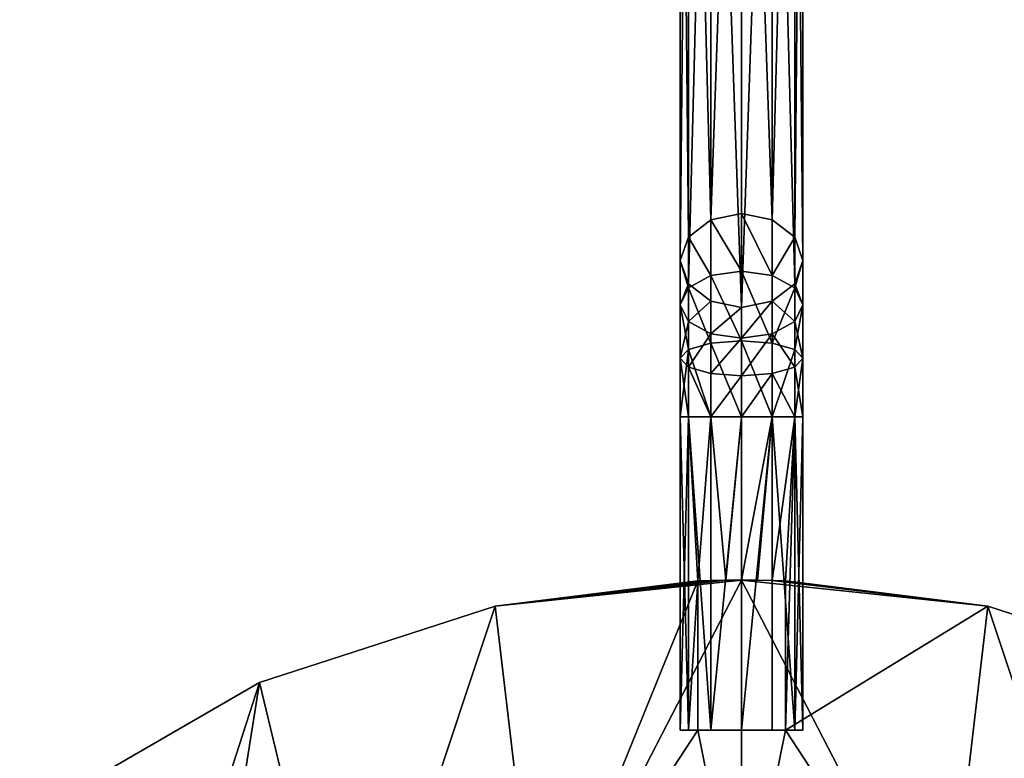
# Model space of a CAD drawing. Extents: x 2 to 356, y -61 to 98.
# Tile 17 of 86: x 86 to 110, y 25 to 43. Entities that reach past the tile are written whole.
import ezdxf

# ---------------------------------------------------------------- set-up
doc = ezdxf.new("R2010")
doc.units = 0
doc.header["$LTSCALE"] = 25.4
doc.layers.get('0').update_dxf_attribs({"color": 13, "linetype": 'CONTINUOUS'})

# ---------------------------------------------------------------- blocks, each defined once
blk = doc.blocks.new('HOTEL-4731-9304_STL')
at = {"color": 252}
mesh = blk.add_polyface(dxfattribs=at)
corners = [(1.773, -60.795, 89.383), (1.873, -60.695, 89.383), (1.773, 60.795, 89.383), (356.202, -60.795, 89.383), (356.102, -60.695, 89.383), (356.102, 60.695, 89.383), (1.873, 60.695, 89.383), (356.202, 60.795, 89.383)]
mesh.append_faces([[corners[k] for k in face] for face in [(0, 1, 2), (1, 3, 4), (4, 3, 5), (2, 6, 7), (6, 2, 1), (7, 5, 3)]], dxfattribs={"vtx0": -1, "vtx1": -1, "color": 252})
mesh.append_faces([[corners[k] for k in face] for face in [(1, 0, 3), (7, 6, 5)]], dxfattribs={"vtx0": -1, "vtx2": -1, "color": 252})
mesh = blk.add_polyface(dxfattribs=at)
corners = [(1.773, 60.795, 254.862), (1.873, 60.695, 254.862), (1.773, -60.795, 254.862), (356.202, 60.795, 254.862), (356.102, 60.695, 254.862), (356.102, -60.695, 254.862), (1.873, -60.695, 254.862), (356.202, -60.795, 254.862)]
mesh.append_faces([[corners[k] for k in face] for face in [(0, 1, 2), (1, 3, 4), (4, 3, 5), (2, 6, 7), (6, 2, 1), (7, 5, 3)]], dxfattribs={"vtx0": -1, "vtx1": -1, "color": 252})
mesh.append_faces([[corners[k] for k in face] for face in [(1, 0, 3), (7, 6, 5)]], dxfattribs={"vtx0": -1, "vtx2": -1, "color": 252})
mesh = blk.add_polyface(dxfattribs=at)
corners = [(2.144, 60.127, 83.531), (2.077, -59.877, 83.531), (2.077, 59.877, 83.531), (2.144, -60.127, 83.531), (2.224, 60.231, 83.531), (2.224, -60.231, 83.531), (2.31, 60.145, 83.531), (2.327, 60.31, 83.531), (355.665, 60.145, 83.531), (2.577, 60.377, 83.531), (355.398, 60.377, 83.531), (355.648, 60.31, 83.531), (355.751, 60.231, 83.531), (355.665, -60.145, 83.531), (2.31, -60.145, 83.531), (2.327, -60.31, 83.531), (2.577, -60.377, 83.531), (355.398, -60.377, 83.531), (355.648, -60.31, 83.531), (355.751, -60.231, 83.531), (355.831, 60.127, 83.531), (355.831, -60.127, 83.531), (355.898, 59.877, 83.531), (355.898, -59.877, 83.531)]
mesh.append_faces([[corners[k] for k in face] for face in [(0, 1, 2), (21, 22, 23)]], dxfattribs={"vtx0": -1, "color": 252})
mesh.append_faces([[corners[k] for k in face] for face in [(1, 0, 3), (3, 4, 5), (6, 7, 8), (8, 12, 13), (5, 14, 15), (14, 5, 6), (15, 13, 16), (16, 13, 17), (17, 13, 18), (18, 13, 19), (19, 20, 21)]], dxfattribs={"vtx0": -1, "vtx1": -1, "color": 252})
mesh.append_faces([[corners[k] for k in face] for face in [(5, 4, 6), (19, 13, 12)]], dxfattribs={"vtx0": -1, "vtx1": -1, "vtx2": -1, "color": 252})
mesh.append_faces([[corners[k] for k in face] for face in [(3, 0, 4), (6, 4, 7), (8, 7, 9), (8, 9, 10), (8, 10, 11), (8, 11, 12), (15, 14, 13), (19, 12, 20), (21, 20, 22)]], dxfattribs={"vtx0": -1, "vtx2": -1, "color": 252})
mesh = blk.add_polyface(dxfattribs=at)
corners = [(2.144, -60.127, 260.714), (2.077, 59.877, 260.714), (2.077, -59.877, 260.714), (2.144, 60.127, 260.714), (2.224, -60.231, 260.714), (2.224, 60.231, 260.714), (2.31, -60.145, 260.714), (2.327, -60.31, 260.714), (355.665, -60.145, 260.714), (2.577, -60.377, 260.714), (355.398, -60.377, 260.714), (355.648, -60.31, 260.714), (355.751, -60.231, 260.714), (355.665, 60.145, 260.714), (2.31, 60.145, 260.714), (2.327, 60.31, 260.714), (2.577, 60.377, 260.714), (355.398, 60.377, 260.714), (355.648, 60.31, 260.714), (355.751, 60.231, 260.714), (355.831, -60.127, 260.714), (355.831, 60.127, 260.714), (355.898, -59.877, 260.714), (355.898, 59.877, 260.714)]
mesh.append_faces([[corners[k] for k in face] for face in [(0, 1, 2), (21, 22, 23)]], dxfattribs={"vtx0": -1, "color": 252})
mesh.append_faces([[corners[k] for k in face] for face in [(1, 0, 3), (3, 4, 5), (6, 7, 8), (8, 12, 13), (5, 14, 15), (14, 5, 6), (15, 13, 16), (16, 13, 17), (17, 13, 18), (18, 13, 19), (19, 20, 21)]], dxfattribs={"vtx0": -1, "vtx1": -1, "color": 252})
mesh.append_faces([[corners[k] for k in face] for face in [(5, 4, 6), (19, 13, 12)]], dxfattribs={"vtx0": -1, "vtx1": -1, "vtx2": -1, "color": 252})
mesh.append_faces([[corners[k] for k in face] for face in [(3, 0, 4), (6, 4, 7), (8, 7, 9), (8, 9, 10), (8, 10, 11), (8, 11, 12), (15, 14, 13), (19, 12, 20), (21, 20, 22)]], dxfattribs={"vtx0": -1, "vtx2": -1, "color": 252})
at = {"color": 0}
mesh = blk.add_polyface(dxfattribs=at)
corners = [(103.237, 37.816, 111.845), (103.987, 59.342, 86.632), (103.237, 59.188, 86.503), (103.987, 37.97, 111.974)]
mesh.append_faces([[corners[k] for k in face] for face in [(0, 1, 2), (1, 0, 3)]], dxfattribs={"vtx0": -1, "color": 0})
mesh = blk.add_polyface(dxfattribs=at)
corners = [(103.987, 59.342, 86.632), (104.737, 37.816, 111.845), (104.737, 59.188, 86.503), (103.987, 37.97, 111.974)]
mesh.append_faces([[corners[k] for k in face] for face in [(0, 1, 2), (1, 0, 3)]], dxfattribs={"vtx0": -1, "color": 0})
mesh = blk.add_polyface(dxfattribs=at)
corners = [(103.237, 37.816, 111.845), (102.688, 58.768, 86.149), (102.688, 37.396, 111.491), (103.237, 59.188, 86.503)]
mesh.append_faces([[corners[k] for k in face] for face in [(0, 1, 2), (1, 0, 3)]], dxfattribs={"vtx0": -1, "color": 0})
mesh = blk.add_polyface(dxfattribs=at)
corners = [(105.286, 58.768, 86.149), (104.737, 37.816, 111.845), (105.286, 37.396, 111.491), (104.737, 59.188, 86.503)]
mesh.append_faces([[corners[k] for k in face] for face in [(0, 1, 2), (1, 0, 3)]], dxfattribs={"vtx0": -1, "color": 0})
mesh = blk.add_polyface(dxfattribs=at)
corners = [(102.688, 37.396, 111.491), (102.487, 58.195, 85.665), (102.487, 36.823, 111.007), (102.688, 58.768, 86.149)]
mesh.append_faces([[corners[k] for k in face] for face in [(0, 1, 2), (1, 0, 3)]], dxfattribs={"vtx0": -1, "color": 0})
mesh = blk.add_polyface(dxfattribs=at)
corners = [(105.487, 58.195, 85.665), (105.286, 37.396, 111.491), (105.487, 36.823, 111.007), (105.286, 58.768, 86.149)]
mesh.append_faces([[corners[k] for k in face] for face in [(0, 1, 2), (1, 0, 3)]], dxfattribs={"vtx0": -1, "color": 0})
mesh = blk.add_polyface(dxfattribs=at)
corners = [(102.487, 36.823, 111.007), (102.688, 57.622, 85.182), (102.688, 36.25, 110.524), (102.487, 58.195, 85.665)]
mesh.append_faces([[corners[k] for k in face] for face in [(0, 1, 2), (1, 0, 3)]], dxfattribs={"vtx0": -1, "color": 0})
mesh = blk.add_polyface(dxfattribs=at)
corners = [(105.286, 57.622, 85.182), (105.487, 36.823, 111.007), (105.286, 36.25, 110.524), (105.487, 58.195, 85.665)]
mesh.append_faces([[corners[k] for k in face] for face in [(0, 1, 2), (1, 0, 3)]], dxfattribs={"vtx0": -1, "color": 0})
mesh = blk.add_polyface(dxfattribs=at)
corners = [(102.688, 36.25, 110.524), (103.237, 57.202, 84.828), (103.237, 35.83, 110.17), (102.688, 57.622, 85.182)]
mesh.append_faces([[corners[k] for k in face] for face in [(0, 1, 2), (1, 0, 3)]], dxfattribs={"vtx0": -1, "color": 0})
mesh = blk.add_polyface(dxfattribs=at)
corners = [(104.737, 57.202, 84.828), (105.286, 36.25, 110.524), (104.737, 35.83, 110.17), (105.286, 57.622, 85.182)]
mesh.append_faces([[corners[k] for k in face] for face in [(0, 1, 2), (1, 0, 3)]], dxfattribs={"vtx0": -1, "color": 0})
mesh = blk.add_polyface(dxfattribs=at)
corners = [(103.987, 35.676, 110.04), (103.237, 57.202, 84.828), (103.987, 57.048, 84.698), (103.237, 35.83, 110.17)]
mesh.append_faces([[corners[k] for k in face] for face in [(0, 1, 2), (1, 0, 3)]], dxfattribs={"vtx0": -1, "color": 0})
mesh = blk.add_polyface(dxfattribs=at)
corners = [(104.737, 57.202, 84.828), (103.987, 35.676, 110.04), (103.987, 57.048, 84.698), (104.737, 35.83, 110.17)]
mesh.append_faces([[corners[k] for k in face] for face in [(0, 1, 2), (1, 0, 3)]], dxfattribs={"vtx0": -1, "color": 0})
mesh = blk.add_polyface(dxfattribs=at)
corners = [(103.987, 36.564, 113.22), (103.237, 37.816, 111.845), (103.237, 36.454, 113.052), (103.987, 37.97, 111.974)]
mesh.append_faces([[corners[k] for k in face] for face in [(0, 1, 2), (1, 0, 3)]], dxfattribs={"vtx0": -1, "color": 0})
mesh = blk.add_polyface(dxfattribs=at)
corners = [(104.737, 36.454, 113.052), (103.987, 37.97, 111.974), (103.987, 36.564, 113.22), (104.737, 37.816, 111.845)]
mesh.append_faces([[corners[k] for k in face] for face in [(0, 1, 2), (1, 0, 3)]], dxfattribs={"vtx0": -1, "color": 0})
mesh = blk.add_polyface(dxfattribs=at)
corners = [(103.237, 36.454, 113.052), (102.688, 37.396, 111.491), (102.688, 36.153, 112.593), (103.237, 37.816, 111.845)]
mesh.append_faces([[corners[k] for k in face] for face in [(0, 1, 2), (1, 0, 3)]], dxfattribs={"vtx0": -1, "color": 0})
mesh = blk.add_polyface(dxfattribs=at)
corners = [(105.286, 37.396, 111.491), (104.737, 36.454, 113.052), (105.286, 36.153, 112.593), (104.737, 37.816, 111.845)]
mesh.append_faces([[corners[k] for k in face] for face in [(0, 1, 2), (1, 0, 3)]], dxfattribs={"vtx0": -1, "color": 0})
mesh = blk.add_polyface(dxfattribs=at)
corners = [(102.688, 36.153, 112.593), (102.487, 36.823, 111.007), (102.487, 35.742, 111.966), (102.688, 37.396, 111.491)]
mesh.append_faces([[corners[k] for k in face] for face in [(0, 1, 2), (1, 0, 3)]], dxfattribs={"vtx0": -1, "color": 0})
mesh = blk.add_polyface(dxfattribs=at)
corners = [(105.487, 36.823, 111.007), (105.286, 36.153, 112.593), (105.487, 35.742, 111.966), (105.286, 37.396, 111.491)]
mesh.append_faces([[corners[k] for k in face] for face in [(0, 1, 2), (1, 0, 3)]], dxfattribs={"vtx0": -1, "color": 0})
mesh = blk.add_polyface(dxfattribs=at)
corners = [(102.487, 35.742, 111.966), (102.688, 36.25, 110.524), (102.688, 35.33, 111.338), (102.487, 36.823, 111.007)]
mesh.append_faces([[corners[k] for k in face] for face in [(0, 1, 2), (1, 0, 3)]], dxfattribs={"vtx0": -1, "color": 0})
mesh = blk.add_polyface(dxfattribs=at)
corners = [(105.286, 36.25, 110.524), (105.487, 35.742, 111.966), (105.286, 35.33, 111.338), (105.487, 36.823, 111.007)]
mesh.append_faces([[corners[k] for k in face] for face in [(0, 1, 2), (1, 0, 3)]], dxfattribs={"vtx0": -1, "color": 0})
mesh = blk.add_polyface(dxfattribs=at)
corners = [(103.237, 34.802, 113.82), (102.688, 36.153, 112.593), (102.688, 34.645, 113.294), (103.237, 36.454, 113.052)]
mesh.append_faces([[corners[k] for k in face] for face in [(0, 1, 2), (1, 0, 3)]], dxfattribs={"vtx0": -1, "color": 0})
mesh = blk.add_polyface(dxfattribs=at)
corners = [(103.987, 34.86, 114.012), (103.237, 36.454, 113.052), (103.237, 34.802, 113.82), (103.987, 36.564, 113.22)]
mesh.append_faces([[corners[k] for k in face] for face in [(0, 1, 2), (1, 0, 3)]], dxfattribs={"vtx0": -1, "color": 0})
mesh = blk.add_polyface(dxfattribs=at)
corners = [(104.737, 34.802, 113.82), (103.987, 36.564, 113.22), (103.987, 34.86, 114.012), (104.737, 36.454, 113.052)]
mesh.append_faces([[corners[k] for k in face] for face in [(0, 1, 2), (1, 0, 3)]], dxfattribs={"vtx0": -1, "color": 0})
mesh = blk.add_polyface(dxfattribs=at)
corners = [(105.286, 36.153, 112.593), (104.737, 34.802, 113.82), (105.286, 34.645, 113.294), (104.737, 36.454, 113.052)]
mesh.append_faces([[corners[k] for k in face] for face in [(0, 1, 2), (1, 0, 3)]], dxfattribs={"vtx0": -1, "color": 0})
mesh = blk.add_polyface(dxfattribs=at)
corners = [(102.688, 34.645, 113.294), (102.487, 35.742, 111.966), (102.487, 34.431, 112.575), (102.688, 36.153, 112.593)]
mesh.append_faces([[corners[k] for k in face] for face in [(0, 1, 2), (1, 0, 3)]], dxfattribs={"vtx0": -1, "color": 0})
mesh = blk.add_polyface(dxfattribs=at)
corners = [(102.688, 35.33, 111.338), (103.237, 35.83, 110.17), (103.237, 35.029, 110.879), (102.688, 36.25, 110.524)]
mesh.append_faces([[corners[k] for k in face] for face in [(0, 1, 2), (1, 0, 3)]], dxfattribs={"vtx0": -1, "color": 0})
mesh = blk.add_polyface(dxfattribs=at)
corners = [(104.737, 35.83, 110.17), (105.286, 35.33, 111.338), (104.737, 35.029, 110.879), (105.286, 36.25, 110.524)]
mesh.append_faces([[corners[k] for k in face] for face in [(0, 1, 2), (1, 0, 3)]], dxfattribs={"vtx0": -1, "color": 0})
mesh = blk.add_polyface(dxfattribs=at)
corners = [(105.487, 35.742, 111.966), (105.286, 34.645, 113.294), (105.487, 34.431, 112.575), (105.286, 36.153, 112.593)]
mesh.append_faces([[corners[k] for k in face] for face in [(0, 1, 2), (1, 0, 3)]], dxfattribs={"vtx0": -1, "color": 0})
mesh = blk.add_polyface(dxfattribs=at)
corners = [(102.487, 34.431, 112.575), (102.688, 35.33, 111.338), (102.688, 34.216, 111.856), (102.487, 35.742, 111.966)]
mesh.append_faces([[corners[k] for k in face] for face in [(0, 1, 2), (1, 0, 3)]], dxfattribs={"vtx0": -1, "color": 0})
mesh = blk.add_polyface(dxfattribs=at)
corners = [(103.987, 35.676, 110.04), (103.237, 35.029, 110.879), (103.237, 35.83, 110.17), (103.987, 34.919, 110.711)]
mesh.append_faces([[corners[k] for k in face] for face in [(0, 1, 2), (1, 0, 3)]], dxfattribs={"vtx0": -1, "color": 0})
mesh = blk.add_polyface(dxfattribs=at)
corners = [(104.737, 35.83, 110.17), (103.987, 34.919, 110.711), (103.987, 35.676, 110.04), (104.737, 35.029, 110.879)]
mesh.append_faces([[corners[k] for k in face] for face in [(0, 1, 2), (1, 0, 3)]], dxfattribs={"vtx0": -1, "color": 0})
mesh = blk.add_polyface(dxfattribs=at)
corners = [(105.286, 35.33, 111.338), (105.487, 34.431, 112.575), (105.286, 34.216, 111.856), (105.487, 35.742, 111.966)]
mesh.append_faces([[corners[k] for k in face] for face in [(0, 1, 2), (1, 0, 3)]], dxfattribs={"vtx0": -1, "color": 0})
mesh = blk.add_polyface(dxfattribs=at)
corners = [(102.688, 34.216, 111.856), (103.237, 35.029, 110.879), (103.237, 34.059, 111.33), (102.688, 35.33, 111.338)]
mesh.append_faces([[corners[k] for k in face] for face in [(0, 1, 2), (1, 0, 3)]], dxfattribs={"vtx0": -1, "color": 0})
mesh = blk.add_polyface(dxfattribs=at)
corners = [(104.737, 35.029, 110.879), (105.286, 34.216, 111.856), (104.737, 34.059, 111.33), (105.286, 35.33, 111.338)]
mesh.append_faces([[corners[k] for k in face] for face in [(0, 1, 2), (1, 0, 3)]], dxfattribs={"vtx0": -1, "color": 0})
mesh = blk.add_polyface(dxfattribs=at)
corners = [(103.987, 34.919, 110.711), (103.237, 34.059, 111.33), (103.237, 35.029, 110.879), (103.987, 34.002, 111.138)]
mesh.append_faces([[corners[k] for k in face] for face in [(0, 1, 2), (1, 0, 3)]], dxfattribs={"vtx0": -1, "color": 0})
mesh = blk.add_polyface(dxfattribs=at)
corners = [(104.737, 35.029, 110.879), (103.987, 34.002, 111.138), (103.987, 34.919, 110.711), (104.737, 34.059, 111.33)]
mesh.append_faces([[corners[k] for k in face] for face in [(0, 1, 2), (1, 0, 3)]], dxfattribs={"vtx0": -1, "color": 0})
mesh = blk.add_polyface(dxfattribs=at)
corners = [(103.237, 33.001, 114.083), (102.688, 34.645, 113.294), (102.688, 33.001, 113.534), (103.237, 34.802, 113.82)]
mesh.append_faces([[corners[k] for k in face] for face in [(0, 1, 2), (1, 0, 3)]], dxfattribs={"vtx0": -1, "color": 0})
mesh = blk.add_polyface(dxfattribs=at)
corners = [(103.987, 33.001, 114.284), (103.237, 34.802, 113.82), (103.237, 33.001, 114.083), (103.987, 34.86, 114.012)]
mesh.append_faces([[corners[k] for k in face] for face in [(0, 1, 2), (1, 0, 3)]], dxfattribs={"vtx0": -1, "color": 0})
mesh = blk.add_polyface(dxfattribs=at)
corners = [(104.737, 33.001, 114.083), (103.987, 34.86, 114.012), (103.987, 33.001, 114.284), (104.737, 34.802, 113.82)]
mesh.append_faces([[corners[k] for k in face] for face in [(0, 1, 2), (1, 0, 3)]], dxfattribs={"vtx0": -1, "color": 0})
mesh = blk.add_polyface(dxfattribs=at)
corners = [(105.286, 34.645, 113.294), (104.737, 33.001, 114.083), (105.286, 33.001, 113.534), (104.737, 34.802, 113.82)]
mesh.append_faces([[corners[k] for k in face] for face in [(0, 1, 2), (1, 0, 3)]], dxfattribs={"vtx0": -1, "color": 0})
mesh = blk.add_polyface(dxfattribs=at)
corners = [(102.688, 34.645, 113.294), (102.487, 33.001, 112.784), (102.688, 33.001, 113.534), (102.487, 34.431, 112.575)]
mesh.append_faces([[corners[k] for k in face] for face in [(0, 1, 2), (1, 0, 3)]], dxfattribs={"vtx0": -1, "color": 0})
mesh = blk.add_polyface(dxfattribs=at)
corners = [(105.487, 34.431, 112.575), (105.286, 33.001, 113.534), (105.487, 33.001, 112.784), (105.286, 34.645, 113.294)]
mesh.append_faces([[corners[k] for k in face] for face in [(0, 1, 2), (1, 0, 3)]], dxfattribs={"vtx0": -1, "color": 0})
mesh = blk.add_polyface(dxfattribs=at)
corners = [(102.487, 34.431, 112.575), (102.688, 33.001, 112.034), (102.487, 33.001, 112.784), (102.688, 34.216, 111.856)]
mesh.append_faces([[corners[k] for k in face] for face in [(0, 1, 2), (1, 0, 3)]], dxfattribs={"vtx0": -1, "color": 0})
mesh = blk.add_polyface(dxfattribs=at)
corners = [(105.286, 34.216, 111.856), (105.487, 33.001, 112.784), (105.286, 33.001, 112.034), (105.487, 34.431, 112.575)]
mesh.append_faces([[corners[k] for k in face] for face in [(0, 1, 2), (1, 0, 3)]], dxfattribs={"vtx0": -1, "color": 0})
mesh = blk.add_polyface(dxfattribs=at)
corners = [(102.688, 34.216, 111.856), (103.237, 33.001, 111.485), (102.688, 33.001, 112.034), (103.237, 34.059, 111.33)]
mesh.append_faces([[corners[k] for k in face] for face in [(0, 1, 2), (1, 0, 3)]], dxfattribs={"vtx0": -1, "color": 0})
mesh = blk.add_polyface(dxfattribs=at)
corners = [(103.987, 34.002, 111.138), (103.237, 33.001, 111.485), (103.237, 34.059, 111.33), (103.987, 33.001, 111.284)]
mesh.append_faces([[corners[k] for k in face] for face in [(0, 1, 2), (1, 0, 3)]], dxfattribs={"vtx0": -1, "color": 0})
mesh = blk.add_polyface(dxfattribs=at)
corners = [(104.737, 34.059, 111.33), (103.987, 33.001, 111.284), (103.987, 34.002, 111.138), (104.737, 33.001, 111.485)]
mesh.append_faces([[corners[k] for k in face] for face in [(0, 1, 2), (1, 0, 3)]], dxfattribs={"vtx0": -1, "color": 0})
mesh = blk.add_polyface(dxfattribs=at)
corners = [(104.737, 34.059, 111.33), (105.286, 33.001, 112.034), (104.737, 33.001, 111.485), (105.286, 34.216, 111.856)]
mesh.append_faces([[corners[k] for k in face] for face in [(0, 1, 2), (1, 0, 3)]], dxfattribs={"vtx0": -1, "color": 0})
mesh = blk.add_polyface(dxfattribs=at)
corners = [(102.688, 33.001, 113.534), (102.487, 25.325, 112.784), (102.688, 25.325, 113.534), (102.487, 33.001, 112.784)]
mesh.append_faces([[corners[k] for k in face] for face in [(0, 1, 2), (1, 0, 3)]], dxfattribs={"vtx0": -1, "color": 0})
mesh = blk.add_polyface(dxfattribs=at)
corners = [(102.487, 33.001, 112.784), (102.688, 25.325, 112.034), (102.487, 25.325, 112.784), (102.688, 33.001, 112.034)]
mesh.append_faces([[corners[k] for k in face] for face in [(0, 1, 2), (1, 0, 3)]], dxfattribs={"vtx0": -1, "color": 0})
mesh = blk.add_polyface(dxfattribs=at)
corners = [(102.915, 28.98, 113.832), (102.688, 25.325, 113.534), (102.915, 25.325, 113.832), (102.688, 33.001, 113.534)]
mesh.append_faces([[corners[k] for k in face] for face in [(0, 1, 2), (1, 0, 3)]], dxfattribs={"vtx0": -1, "color": 0})
mesh = blk.add_polyface(dxfattribs=at)
corners = [(103.237, 33.001, 114.083), (102.688, 33.001, 113.534), (102.915, 28.98, 113.832)]
mesh.append_faces([[corners[k] for k in face] for face in [(0, 1, 2)]], dxfattribs={"color": 0})
mesh = blk.add_polyface(dxfattribs=at)
corners = [(102.688, 33.001, 112.034), (103.237, 25.325, 111.485), (102.688, 25.325, 112.034), (103.237, 33.001, 111.485)]
mesh.append_faces([[corners[k] for k in face] for face in [(0, 1, 2), (1, 0, 3)]], dxfattribs={"vtx0": -1, "color": 0})
mesh = blk.add_polyface(dxfattribs=at)
corners = [(103.237, 33.001, 114.083), (102.915, 28.98, 113.832), (103.237, 28.99, 114.083)]
mesh.append_faces([[corners[k] for k in face] for face in [(0, 1, 2)]], dxfattribs={"color": 0})
mesh = blk.add_polyface(dxfattribs=at)
corners = [(103.987, 33.001, 114.284), (103.237, 33.001, 114.083), (103.599, 28.997, 114.233)]
mesh.append_faces([[corners[k] for k in face] for face in [(0, 1, 2)]], dxfattribs={"color": 0})
mesh = blk.add_polyface(dxfattribs=at)
corners = [(103.599, 28.997, 114.233), (103.237, 33.001, 114.083), (103.237, 28.99, 114.083)]
mesh.append_faces([[corners[k] for k in face] for face in [(0, 1, 2)]], dxfattribs={"color": 0})
mesh = blk.add_polyface(dxfattribs=at)
corners = [(103.987, 33.001, 111.284), (103.237, 25.325, 111.485), (103.237, 33.001, 111.485), (103.987, 25.325, 111.284)]
mesh.append_faces([[corners[k] for k in face] for face in [(0, 1, 2), (1, 0, 3)]], dxfattribs={"vtx0": -1, "color": 0})
mesh = blk.add_polyface(dxfattribs=at)
corners = [(103.987, 33.001, 114.284), (103.599, 28.997, 114.233), (103.987, 29, 114.284)]
mesh.append_faces([[corners[k] for k in face] for face in [(0, 1, 2)]], dxfattribs={"color": 0})
mesh = blk.add_polyface(dxfattribs=at)
corners = [(104.737, 33.001, 114.083), (103.987, 29, 114.284), (104.376, 28.997, 114.233)]
mesh.append_faces([[corners[k] for k in face] for face in [(0, 1, 2)]], dxfattribs={"color": 0})
mesh = blk.add_polyface(dxfattribs=at)
corners = [(104.737, 33.001, 114.083), (103.987, 33.001, 114.284), (103.987, 29, 114.284)]
mesh.append_faces([[corners[k] for k in face] for face in [(0, 1, 2)]], dxfattribs={"color": 0})
mesh = blk.add_polyface(dxfattribs=at)
corners = [(104.737, 33.001, 111.485), (103.987, 25.325, 111.284), (103.987, 33.001, 111.284), (104.737, 25.325, 111.485)]
mesh.append_faces([[corners[k] for k in face] for face in [(0, 1, 2), (1, 0, 3)]], dxfattribs={"vtx0": -1, "color": 0})
mesh = blk.add_polyface(dxfattribs=at)
corners = [(104.737, 33.001, 114.083), (104.376, 28.997, 114.233), (104.737, 28.99, 114.083)]
mesh.append_faces([[corners[k] for k in face] for face in [(0, 1, 2)]], dxfattribs={"color": 0})
mesh = blk.add_polyface(dxfattribs=at)
corners = [(105.286, 33.001, 113.534), (104.737, 28.99, 114.083), (105.06, 28.98, 113.832)]
mesh.append_faces([[corners[k] for k in face] for face in [(0, 1, 2)]], dxfattribs={"color": 0})
mesh = blk.add_polyface(dxfattribs=at)
corners = [(104.737, 33.001, 114.083), (104.737, 28.99, 114.083), (105.286, 33.001, 113.534)]
mesh.append_faces([[corners[k] for k in face] for face in [(0, 1, 2)]], dxfattribs={"color": 0})
mesh = blk.add_polyface(dxfattribs=at)
corners = [(104.737, 33.001, 111.485), (105.286, 25.325, 112.034), (104.737, 25.325, 111.485), (105.286, 33.001, 112.034)]
mesh.append_faces([[corners[k] for k in face] for face in [(0, 1, 2), (1, 0, 3)]], dxfattribs={"vtx0": -1, "color": 0})
mesh = blk.add_polyface(dxfattribs=at)
corners = [(105.286, 33.001, 113.534), (105.06, 25.325, 113.832), (105.286, 25.325, 113.534), (105.06, 28.98, 113.832)]
mesh.append_faces([[corners[k] for k in face] for face in [(0, 1, 2), (1, 0, 3)]], dxfattribs={"vtx0": -1, "color": 0})
mesh = blk.add_polyface(dxfattribs=at)
corners = [(105.286, 33.001, 112.034), (105.487, 25.325, 112.784), (105.286, 25.325, 112.034), (105.487, 33.001, 112.784)]
mesh.append_faces([[corners[k] for k in face] for face in [(0, 1, 2), (1, 0, 3)]], dxfattribs={"vtx0": -1, "color": 0})
mesh = blk.add_polyface(dxfattribs=at)
corners = [(105.487, 33.001, 112.784), (105.286, 25.325, 113.534), (105.487, 25.325, 112.784), (105.286, 33.001, 113.534)]
mesh.append_faces([[corners[k] for k in face] for face in [(0, 1, 2), (1, 0, 3)]], dxfattribs={"vtx0": -1, "color": 0})
mesh = blk.add_polyface(dxfattribs=at)
corners = [(76.407, -8.961, 114.832), (75.146, 3.031, 114.832), (75.146, -3.031, 114.832), (76.407, 8.961, 114.832), (78.873, -14.5, 114.832), (78.873, 14.5, 114.832), (82.436, -19.405, 114.832), (82.436, 19.405, 114.832), (84.342, -3.748, 114.832), (86.942, -23.461, 114.832), (84.027, 1.256, 114.832), (85.891, -8.516, 114.832), (88.577, -12.748, 114.832), (92.192, -26.493, 114.832), (92.232, -16.18, 114.832), (97.958, -28.366, 114.832), (96.625, -18.596, 114.832), (101.481, -19.842, 114.832), (103.987, -29, 114.832), (103.987, -20, 114.832), (110.017, -28.366, 114.832), (106.494, -19.842, 114.832), (111.35, -18.596, 114.832), (115.783, -26.493, 114.832), (115.743, -16.18, 114.832), (119.398, -12.748, 114.832), (121.033, -23.461, 114.832), (122.084, -8.516, 114.832), (125.539, -19.405, 114.832), (123.633, -3.748, 114.832), (123.948, 1.256, 114.832), (86.942, 23.461, 114.832), (84.966, 6.18, 114.832), (87.101, 10.717, 114.832), (92.192, 26.493, 114.832), (90.296, 14.579, 114.832), (94.352, 17.526, 114.832), (97.958, 28.366, 114.832), (99.014, 19.372, 114.832), (103.987, 29, 114.832), (103.987, 20, 114.832), (108.961, 19.372, 114.832), (110.017, 28.366, 114.832), (113.622, 17.526, 114.832), (115.783, 26.493, 114.832), (117.678, 14.579, 114.832), (121.033, 23.461, 114.832), (120.874, 10.717, 114.832), (123.008, 6.18, 114.832), (125.539, 19.405, 114.832), (129.102, -14.5, 114.832), (129.102, 14.5, 114.832), (131.568, -8.961, 114.832), (131.568, 8.961, 114.832), (132.828, -3.031, 114.832), (132.828, 3.031, 114.832)]
mesh.append_faces([[corners[k] for k in face] for face in [(0, 1, 2), (53, 54, 55)]], dxfattribs={"vtx0": -1, "color": 0})
mesh.append_faces([[corners[k] for k in face] for face in [(1, 0, 3), (3, 4, 5), (5, 6, 7), (8, 9, 11), (11, 9, 12), (12, 13, 14), (14, 15, 16), (16, 15, 17), (17, 18, 19), (19, 20, 21), (21, 20, 22), (22, 23, 24), (24, 23, 25), (25, 26, 27), (27, 28, 29), (29, 28, 30), (31, 33, 34), (34, 36, 37), (37, 38, 39), (39, 41, 42), (42, 43, 44), (44, 45, 46), (46, 48, 49), (49, 50, 51), (51, 52, 53)]], dxfattribs={"vtx0": -1, "vtx1": -1, "color": 0})
mesh.append_faces([[corners[k] for k in face] for face in [(7, 6, 8), (49, 30, 28)]], dxfattribs={"vtx0": -1, "vtx1": -1, "vtx2": -1, "color": 0})
mesh.append_faces([[corners[k] for k in face] for face in [(3, 0, 4), (5, 4, 6), (8, 6, 9), (7, 8, 10), (12, 9, 13), (14, 13, 15), (17, 15, 18), (19, 18, 20), (22, 20, 23), (25, 23, 26), (27, 26, 28), (10, 31, 7), (31, 10, 32), (31, 32, 33), (34, 33, 35), (34, 35, 36), (37, 36, 38), (39, 38, 40), (39, 40, 41), (42, 41, 43), (44, 43, 45), (46, 45, 47), (46, 47, 48), (49, 48, 30), (49, 28, 50), (51, 50, 52), (53, 52, 54)]], dxfattribs={"vtx0": -1, "vtx2": -1, "color": 0})
mesh = blk.add_polyface(dxfattribs=at)
corners = [(110.017, 28.366, 113.832), (105.06, 25.325, 113.832), (105.06, 28.98, 113.832), (108.961, 19.372, 113.832), (113.622, 17.526, 113.832), (115.783, 26.493, 113.832), (117.678, 14.579, 113.832), (121.033, 23.461, 113.832), (120.874, 10.717, 113.832), (123.008, 6.18, 113.832), (125.539, 19.405, 113.832), (123.948, 1.256, 113.832), (103.987, -20, 113.832), (102.915, -25.325, 113.832), (101.481, -19.842, 113.832), (105.06, -25.325, 113.832), (106.494, -19.842, 113.832), (105.06, -28.98, 113.832), (110.017, -28.366, 113.832), (111.35, -18.596, 113.832), (115.783, -26.493, 113.832), (115.743, -16.18, 113.832), (119.398, -12.748, 113.832), (121.033, -23.461, 113.832), (122.084, -8.516, 113.832), (125.539, -19.405, 113.832), (123.633, -3.748, 113.832), (129.102, 14.5, 113.832), (129.102, -14.5, 113.832), (131.568, 8.961, 113.832), (131.568, -8.961, 113.832), (132.828, 3.031, 113.832), (132.828, -3.031, 113.832), (76.407, 8.961, 113.832), (75.146, -3.031, 113.832), (75.146, 3.031, 113.832), (76.407, -8.961, 113.832), (78.873, 14.5, 113.832), (78.873, -14.5, 113.832), (82.436, 19.405, 113.832), (82.436, -19.405, 113.832), (84.027, 1.256, 113.832), (86.942, 23.461, 113.832), (84.966, 6.18, 113.832), (87.101, 10.717, 113.832), (92.192, 26.493, 113.832), (90.296, 14.579, 113.832), (94.352, 17.526, 113.832), (97.958, 28.366, 113.832), (99.014, 19.372, 113.832), (102.915, 28.98, 113.832), (102.915, 25.325, 113.832), (103.987, 20, 113.832), (84.342, -3.748, 113.832), (86.942, -23.461, 113.832), (85.891, -8.516, 113.832), (88.577, -12.748, 113.832), (92.192, -26.493, 113.832), (92.232, -16.18, 113.832), (97.958, -28.366, 113.832), (96.625, -18.596, 113.832), (102.915, -28.98, 113.832)]
mesh.append_faces([[corners[k] for k in face] for face in [(0, 1, 2), (30, 31, 32), (33, 34, 35)]], dxfattribs={"vtx0": -1, "color": 0})
mesh.append_faces([[corners[k] for k in face] for face in [(3, 0, 4), (4, 5, 6), (6, 7, 8), (8, 7, 9), (9, 10, 11), (12, 13, 14), (13, 12, 15), (15, 16, 17), (17, 16, 18), (18, 19, 20), (20, 22, 23), (23, 24, 25), (25, 27, 28), (28, 29, 30), (34, 33, 36), (36, 37, 38), (38, 39, 40), (41, 42, 43), (43, 42, 44), (44, 45, 46), (46, 45, 47), (47, 48, 49), (49, 51, 52), (52, 1, 3), (40, 53, 54), (53, 40, 41), (54, 56, 57), (57, 58, 59), (59, 14, 61), (61, 14, 13)]], dxfattribs={"vtx0": -1, "vtx1": -1, "color": 0})
mesh.append_faces([[corners[k] for k in face] for face in [(1, 0, 3), (25, 11, 10), (40, 39, 41)]], dxfattribs={"vtx0": -1, "vtx1": -1, "vtx2": -1, "color": 0})
mesh.append_faces([[corners[k] for k in face] for face in [(4, 0, 5), (6, 5, 7), (9, 7, 10), (15, 12, 16), (18, 16, 19), (20, 19, 21), (20, 21, 22), (23, 22, 24), (25, 24, 26), (25, 26, 11), (25, 10, 27), (28, 27, 29), (30, 29, 31), (36, 33, 37), (38, 37, 39), (41, 39, 42), (44, 42, 45), (47, 45, 48), (49, 48, 50), (49, 50, 51), (52, 51, 1), (54, 53, 55), (54, 55, 56), (57, 56, 58), (59, 58, 60), (59, 60, 14)]], dxfattribs={"vtx0": -1, "vtx2": -1, "color": 0})
mesh = blk.add_polyface(dxfattribs=at)
corners = [(103.987, 29, 114.832), (103.599, 28.997, 114.233), (97.958, 28.366, 114.832)]
mesh.append_faces([[corners[k] for k in face] for face in [(0, 1, 2)]], dxfattribs={"color": 0})
mesh = blk.add_polyface(dxfattribs=at)
corners = [(97.958, 28.366, 114.832), (103.599, 28.997, 114.233), (103.237, 28.99, 114.083)]
mesh.append_faces([[corners[k] for k in face] for face in [(0, 1, 2)]], dxfattribs={"color": 0})
mesh = blk.add_polyface(dxfattribs=at)
corners = [(97.958, 28.366, 114.832), (103.237, 28.99, 114.083), (97.958, 28.366, 113.832)]
mesh.append_faces([[corners[k] for k in face] for face in [(0, 1, 2)]], dxfattribs={"color": 0})
mesh = blk.add_polyface(dxfattribs=at)
corners = [(103.237, 28.99, 114.083), (102.915, 28.98, 113.832), (97.958, 28.366, 113.832)]
mesh.append_faces([[corners[k] for k in face] for face in [(0, 1, 2)]], dxfattribs={"color": 0})
mesh = blk.add_polyface(dxfattribs=at)
corners = [(103.987, 29, 114.832), (103.987, 29, 114.284), (103.599, 28.997, 114.233)]
mesh.append_faces([[corners[k] for k in face] for face in [(0, 1, 2)]], dxfattribs={"color": 0})
mesh = blk.add_polyface(dxfattribs=at)
corners = [(110.017, 28.366, 114.832), (104.737, 28.99, 114.083), (103.987, 29, 114.832)]
mesh.append_faces([[corners[k] for k in face] for face in [(0, 1, 2)]], dxfattribs={"color": 0})
mesh = blk.add_polyface(dxfattribs=at)
corners = [(103.987, 29, 114.832), (104.737, 28.99, 114.083), (104.376, 28.997, 114.233)]
mesh.append_faces([[corners[k] for k in face] for face in [(0, 1, 2)]], dxfattribs={"color": 0})
mesh = blk.add_polyface(dxfattribs=at)
corners = [(103.987, 29, 114.832), (104.376, 28.997, 114.233), (103.987, 29, 114.284)]
mesh.append_faces([[corners[k] for k in face] for face in [(0, 1, 2)]], dxfattribs={"color": 0})
mesh = blk.add_polyface(dxfattribs=at)
corners = [(110.017, 28.366, 114.832), (105.06, 28.98, 113.832), (104.737, 28.99, 114.083)]
mesh.append_faces([[corners[k] for k in face] for face in [(0, 1, 2)]], dxfattribs={"color": 0})
mesh = blk.add_polyface(dxfattribs=at)
corners = [(110.017, 28.366, 114.832), (110.017, 28.366, 113.832), (105.06, 28.98, 113.832)]
mesh.append_faces([[corners[k] for k in face] for face in [(0, 1, 2)]], dxfattribs={"color": 0})
mesh = blk.add_polyface(dxfattribs=at)
corners = [(92.192, 26.493, 114.832), (97.958, 28.366, 113.832), (92.192, 26.493, 113.832), (97.958, 28.366, 114.832)]
mesh.append_faces([[corners[k] for k in face] for face in [(0, 1, 2), (1, 0, 3)]], dxfattribs={"vtx0": -1, "color": 0})
mesh = blk.add_polyface(dxfattribs=at)
corners = [(110.017, 28.366, 114.832), (115.783, 26.493, 113.832), (110.017, 28.366, 113.832), (115.783, 26.493, 114.832)]
mesh.append_faces([[corners[k] for k in face] for face in [(0, 1, 2), (1, 0, 3)]], dxfattribs={"vtx0": -1, "color": 0})
mesh = blk.add_polyface(dxfattribs=at)
corners = [(86.942, 23.461, 114.832), (92.192, 26.493, 113.832), (86.942, 23.461, 113.832), (92.192, 26.493, 114.832)]
mesh.append_faces([[corners[k] for k in face] for face in [(0, 1, 2), (1, 0, 3)]], dxfattribs={"vtx0": -1, "color": 0})
mesh = blk.add_polyface(dxfattribs=at)
corners = [(104.737, 25.325, 111.485), (103.237, 25.325, 111.485), (103.987, 25.325, 111.284), (105.286, 25.325, 112.034), (102.688, 25.325, 112.034), (105.487, 25.325, 112.784), (102.487, 25.325, 112.784), (105.286, 25.325, 113.534), (102.688, 25.325, 113.534), (105.06, 25.325, 113.832), (102.915, 25.325, 113.832)]
mesh.append_faces([[corners[k] for k in face] for face in [(0, 1, 2), (8, 9, 10)]], dxfattribs={"vtx0": -1, "color": 0})
mesh.append_faces([[corners[k] for k in face] for face in [(1, 3, 4), (4, 5, 6), (6, 7, 8)]], dxfattribs={"vtx0": -1, "vtx1": -1, "color": 0})
mesh.append_faces([[corners[k] for k in face] for face in [(1, 0, 3), (4, 3, 5), (6, 5, 7), (8, 7, 9)]], dxfattribs={"vtx0": -1, "vtx2": -1, "color": 0})

msp = doc.modelspace()

# ---------------------------------------------------------------- block references
at = {"color": 0}
msp.add_blockref('HOTEL-4731-9304_STL', (0, 0), dxfattribs=at)

doc.saveas('drawing.dxf')
